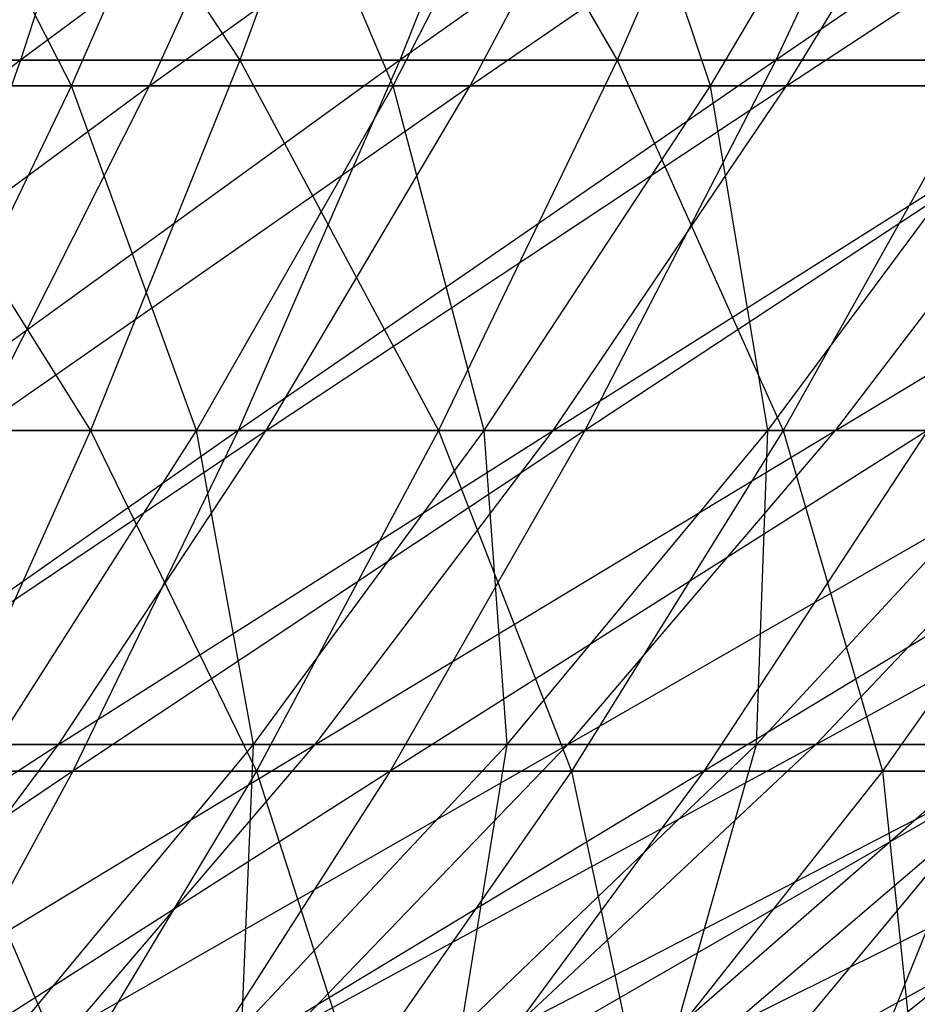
# Model space of a CAD drawing. Extents: x -125 to 125, y -143 to 0.
# Tile 113 of 256: x 5.4 to 8.22, y -138.42 to -135.33. Entities that reach past the tile are written whole.
import ezdxf

# ---------------------------------------------------------------- set-up
doc = ezdxf.new("R2010")
doc.units = 0
doc.header["$LTSCALE"] = 25.4
doc.layers.get('0').update_dxf_attribs({"linetype": 'CONTINUOUS'})

# ---------------------------------------------------------------- blocks, each defined once
blk = doc.blocks.new('NL2500027000_STL_3')
at = {"color": 0}
for p, q in [((5.2679, -134.1971, 30.6344), (6.0957, -135.4539, 28.2575)), ((5.2679, -134.1971, 30.6344), (6.0957, -135.4539, 28.2575)), ((5.8138, -134.1971, -30.5355), (5.4067, -135.4539, -28.3974)), ((5.8138, -134.1971, -30.5355), (5.4067, -135.4539, -28.3974)), ((7.0959, -134.1971, -30.2632), (5.4067, -135.4539, -28.3974)), ((7.0959, -134.1971, -30.2632), (5.4067, -135.4539, -28.3974)), ((6.5547, -134.1971, 30.385), (6.0957, -135.4539, 28.2575)), ((6.5547, -134.1971, 30.385), (6.0957, -135.4539, 28.2575)), ((6.5547, -134.1971, 30.385), (7.2815, -135.4539, 27.9754)), ((6.5547, -134.1971, 30.385), (7.2815, -135.4539, 27.9754)), ((7.0959, -134.1971, -30.2632), (6.599, -135.4539, -28.1442)), ((7.0959, -134.1971, -30.2632), (6.599, -135.4539, -28.1442)), ((8.3653, -134.1971, -29.9372), (6.599, -135.4539, -28.1442)), ((8.3653, -134.1971, -29.9372), (6.599, -135.4539, -28.1442)), ((7.8298, -134.1971, 30.0817), (7.2815, -135.4539, 27.9754)), ((7.8298, -134.1971, 30.0817), (7.2815, -135.4539, 27.9754)), ((8.3653, -134.1971, -29.9372), (7.7796, -135.4539, -27.841)), ((8.3653, -134.1971, -29.9372), (7.7796, -135.4539, -27.841)), ((9.62, -134.1971, -29.5579), (7.7796, -135.4539, -27.841)), ((9.62, -134.1971, -29.5579), (7.7796, -135.4539, -27.841)), ((5.567, -135.5347, 23.2806), (4.9639, -134.3573, 25.6605)), ((5.567, -135.5347, 23.2806), (4.9639, -134.3573, 25.6605)), ((5.567, -135.5347, 23.2806), (6.0785, -134.3573, 25.4196)), ((5.567, -135.5347, 23.2806), (6.0785, -134.3573, 25.4196)), ((5.8118, -135.5347, -23.2207), (6.3457, -134.3573, -25.3542)), ((5.8118, -135.5347, -23.2207), (6.3457, -134.3573, -25.3542)), ((5.8118, -135.5347, -23.2207), (7.4456, -134.3573, -25.0532)), ((5.8118, -135.5347, -23.2207), (7.4456, -134.3573, -25.0532)), ((6.5772, -135.5347, 23.0156), (6.0785, -134.3573, 25.4196)), ((6.5772, -135.5347, 23.0156), (6.0785, -134.3573, 25.4196)), ((6.5772, -135.5347, 23.0156), (7.1815, -134.3573, 25.1302)), ((6.5772, -135.5347, 23.0156), (7.1815, -134.3573, 25.1302)), ((6.8191, -135.5347, -22.9451), (7.4456, -134.3573, -25.0532)), ((6.8191, -135.5347, -22.9451), (7.4456, -134.3573, -25.0532)), ((6.8191, -135.5347, -22.9451), (8.5313, -134.3573, -24.7046)), ((6.8191, -135.5347, -22.9451), (8.5313, -134.3573, -24.7046)), ((7.5749, -135.5347, 22.7068), (7.1815, -134.3573, 25.1302)), ((7.5749, -135.5347, 22.7068), (7.1815, -134.3573, 25.1302)), ((7.5749, -135.5347, 22.7068), (8.2708, -134.3573, 24.7931)), ((7.5749, -135.5347, 22.7068), (8.2708, -134.3573, 24.7931)), ((7.8135, -135.5347, -22.6258), (8.5313, -134.3573, -24.7046)), ((7.8135, -135.5347, -22.6258), (8.5313, -134.3573, -24.7046)), ((7.8135, -135.5347, -22.6258), (9.6008, -134.3573, -24.309)), ((7.8135, -135.5347, -22.6258), (9.6008, -134.3573, -24.309)), ((5.4067, -135.4539, -28.3974), (3.8808, -136.6184, -26.3965)), ((5.4067, -135.4539, -28.3974), (3.8808, -136.6184, -26.3965)), ((5.4067, -135.4539, -28.3974), (4.2047, -135.4539, -28.6)), ((5.4067, -135.4539, -28.3974), (4.2047, -135.4539, -28.6)), ((4.899, -135.4539, 28.4893), (6.0957, -135.4539, 28.2575)), ((4.899, -135.4539, 28.4893), (6.0957, -135.4539, 28.2575)), ((4.899, -135.4539, 28.4893), (5.626, -136.6184, 26.0803)), ((4.899, -135.4539, 28.4893), (5.626, -136.6184, 26.0803)), ((5.4067, -135.4539, -28.3974), (4.9901, -136.6184, -26.2094)), ((5.4067, -135.4539, -28.3974), (4.9901, -136.6184, -26.2094)), ((6.599, -135.4539, -28.1442), (4.9901, -136.6184, -26.2094)), ((6.599, -135.4539, -28.1442), (4.9901, -136.6184, -26.2094)), ((6.599, -135.4539, -28.1442), (5.4067, -135.4539, -28.3974)), ((6.599, -135.4539, -28.1442), (5.4067, -135.4539, -28.3974)), ((6.0957, -135.4539, 28.2575), (5.626, -136.6184, 26.0803)), ((6.0957, -135.4539, 28.2575), (5.626, -136.6184, 26.0803)), ((6.599, -135.4539, -28.1442), (6.0906, -136.6184, -25.9757)), ((6.599, -135.4539, -28.1442), (6.0906, -136.6184, -25.9757)), ((7.7796, -135.4539, -27.841), (6.0906, -136.6184, -25.9757)), ((7.7796, -135.4539, -27.841), (6.0906, -136.6184, -25.9757)), ((6.0957, -135.4539, 28.2575), (7.2815, -135.4539, 27.9754)), ((6.0957, -135.4539, 28.2575), (7.2815, -135.4539, 27.9754)), ((6.0957, -135.4539, 28.2575), (6.7205, -136.6184, 25.8199)), ((6.0957, -135.4539, 28.2575), (6.7205, -136.6184, 25.8199)), ((7.7796, -135.4539, -27.841), (6.599, -135.4539, -28.1442)), ((7.7796, -135.4539, -27.841), (6.599, -135.4539, -28.1442)), ((7.2815, -135.4539, 27.9754), (6.7205, -136.6184, 25.8199)), ((7.2815, -135.4539, 27.9754), (6.7205, -136.6184, 25.8199)), ((7.7796, -135.4539, -27.841), (7.1802, -136.6184, -25.6959)), ((7.7796, -135.4539, -27.841), (7.1802, -136.6184, -25.6959)), ((8.9464, -135.4539, -27.4883), (7.1802, -136.6184, -25.6959)), ((8.9464, -135.4539, -27.4883), (7.1802, -136.6184, -25.6959)), ((7.2815, -135.4539, 27.9754), (8.4544, -135.4539, 27.6435)), ((7.2815, -135.4539, 27.9754), (8.4544, -135.4539, 27.6435)), ((7.2815, -135.4539, 27.9754), (7.803, -136.6184, 25.5137)), ((7.2815, -135.4539, 27.9754), (7.803, -136.6184, 25.5137)), ((8.9464, -135.4539, -27.4883), (7.7796, -135.4539, -27.841)), ((8.9464, -135.4539, -27.4883), (7.7796, -135.4539, -27.841)), ((8.4544, -135.4539, 27.6435), (7.803, -136.6184, 25.5137)), ((8.4544, -135.4539, 27.6435), (7.803, -136.6184, 25.5137)), ((4.3434, -136.6182, -21.2505), (5.8118, -135.5347, -23.2207)), ((4.3434, -136.6182, -21.2505), (5.8118, -135.5347, -23.2207)), ((5.567, -135.5347, 23.2806), (4.5463, -135.5347, 23.5013)), ((5.567, -135.5347, 23.2806), (4.5463, -135.5347, 23.5013)), ((4.7934, -135.5347, -23.4521), (5.8118, -135.5347, -23.2207)), ((4.7934, -135.5347, -23.4521), (5.8118, -135.5347, -23.2207)), ((5.0444, -136.6182, 21.0951), (5.567, -135.5347, 23.2806)), ((5.0444, -136.6182, 21.0951), (5.567, -135.5347, 23.2806)), ((5.2662, -136.6182, -21.0409), (5.8118, -135.5347, -23.2207)), ((5.2662, -136.6182, -21.0409), (5.8118, -135.5347, -23.2207)), ((5.2662, -136.6182, -21.0409), (6.8191, -135.5347, -22.9451)), ((5.2662, -136.6182, -21.0409), (6.8191, -135.5347, -22.9451)), ((6.5772, -135.5347, 23.0156), (5.567, -135.5347, 23.2806)), ((6.5772, -135.5347, 23.0156), (5.567, -135.5347, 23.2806)), ((5.9598, -136.6182, 20.855), (5.567, -135.5347, 23.2806)), ((5.9598, -136.6182, 20.855), (5.567, -135.5347, 23.2806)), ((5.8118, -135.5347, -23.2207), (6.8191, -135.5347, -22.9451)), ((5.8118, -135.5347, -23.2207), (6.8191, -135.5347, -22.9451)), ((5.9598, -136.6182, 20.855), (6.5772, -135.5347, 23.0156)), ((5.9598, -136.6182, 20.855), (6.5772, -135.5347, 23.0156)), ((6.179, -136.6182, -20.7911), (6.8191, -135.5347, -22.9451)), ((6.179, -136.6182, -20.7911), (6.8191, -135.5347, -22.9451)), ((6.179, -136.6182, -20.7911), (7.8135, -135.5347, -22.6258)), ((6.179, -136.6182, -20.7911), (7.8135, -135.5347, -22.6258)), ((7.5749, -135.5347, 22.7068), (6.5772, -135.5347, 23.0156)), ((7.5749, -135.5347, 22.7068), (6.5772, -135.5347, 23.0156)), ((6.8638, -136.6182, 20.5752), (6.5772, -135.5347, 23.0156)), ((6.8638, -136.6182, 20.5752), (6.5772, -135.5347, 23.0156)), ((6.8191, -135.5347, -22.9451), (7.8135, -135.5347, -22.6258)), ((6.8191, -135.5347, -22.9451), (7.8135, -135.5347, -22.6258)), ((6.8638, -136.6182, 20.5752), (7.5749, -135.5347, 22.7068)), ((6.8638, -136.6182, 20.5752), (7.5749, -135.5347, 22.7068)), ((7.08, -136.6182, -20.5018), (7.8135, -135.5347, -22.6258)), ((7.08, -136.6182, -20.5018), (7.8135, -135.5347, -22.6258)), ((7.08, -136.6182, -20.5018), (8.793, -135.5347, -22.2635)), ((7.08, -136.6182, -20.5018), (8.793, -135.5347, -22.2635)), ((8.5581, -135.5347, 22.3548), (7.5749, -135.5347, 22.7068)), ((8.5581, -135.5347, 22.3548), (7.5749, -135.5347, 22.7068)), ((7.7547, -136.6182, 20.2562), (7.5749, -135.5347, 22.7068)), ((7.7547, -136.6182, 20.2562), (7.5749, -135.5347, 22.7068)), ((7.7547, -136.6182, 20.2562), (8.5581, -135.5347, 22.3548)), ((7.7547, -136.6182, 20.2562), (8.5581, -135.5347, 22.3548)), ((7.8135, -135.5347, -22.6258), (8.793, -135.5347, -22.2635)), ((7.8135, -135.5347, -22.6258), (8.793, -135.5347, -22.2635)), ((7.9675, -136.6182, -20.1735), (8.793, -135.5347, -22.2635)), ((7.9675, -136.6182, -20.1735), (8.793, -135.5347, -22.2635)), ((7.9675, -136.6182, -20.1735), (9.7557, -135.5347, -21.8587)), ((7.9675, -136.6182, -20.1735), (9.7557, -135.5347, -21.8587)), ((4.5216, -136.6184, 26.2943), (5.626, -136.6184, 26.0803)), ((4.5216, -136.6184, 26.2943), (5.626, -136.6184, 26.0803)), ((6.0906, -136.6184, -25.9757), (4.5648, -137.6886, -23.9755)), ((6.0906, -136.6184, -25.9757), (4.5648, -137.6886, -23.9755)), ((4.71, -137.6057, -18.8185), (6.179, -136.6182, -20.7911)), ((4.71, -137.6057, -18.8185), (6.179, -136.6182, -20.7911)), ((6.0906, -136.6184, -25.9757), (4.9901, -136.6184, -26.2094)), ((6.0906, -136.6184, -25.9757), (4.9901, -136.6184, -26.2094)), ((5.9598, -136.6182, 20.855), (5.0444, -136.6182, 21.0951)), ((5.9598, -136.6182, 20.855), (5.0444, -136.6182, 21.0951)), ((5.626, -136.6184, 26.0803), (5.1465, -137.6886, 23.8574)), ((5.626, -136.6184, 26.0803), (5.1465, -137.6886, 23.8574)), ((5.2662, -136.6182, -21.0409), (6.179, -136.6182, -20.7911)), ((5.2662, -136.6182, -21.0409), (6.179, -136.6182, -20.7911)), ((5.3303, -137.6057, 18.6523), (5.9598, -136.6182, 20.855)), ((5.3303, -137.6057, 18.6523), (5.9598, -136.6182, 20.855)), ((5.5263, -137.6057, -18.5952), (6.179, -136.6182, -20.7911)), ((5.5263, -137.6057, -18.5952), (6.179, -136.6182, -20.7911)), ((5.5263, -137.6057, -18.5952), (7.08, -136.6182, -20.5018)), ((5.5263, -137.6057, -18.5952), (7.08, -136.6182, -20.5018)), ((6.0906, -136.6184, -25.9757), (5.5714, -137.6886, -23.7617)), ((6.0906, -136.6184, -25.9757), (5.5714, -137.6886, -23.7617)), ((7.1802, -136.6184, -25.6959), (5.5714, -137.6886, -23.7617)), ((7.1802, -136.6184, -25.6959), (5.5714, -137.6886, -23.7617)), ((5.626, -136.6184, 26.0803), (6.7205, -136.6184, 25.8199)), ((5.626, -136.6184, 26.0803), (6.7205, -136.6184, 25.8199)), ((5.626, -136.6184, 26.0803), (6.1477, -137.6886, 23.6192)), ((5.626, -136.6184, 26.0803), (6.1477, -137.6886, 23.6192)), ((6.8638, -136.6182, 20.5752), (5.9598, -136.6182, 20.855)), ((6.8638, -136.6182, 20.5752), (5.9598, -136.6182, 20.855)), ((6.1388, -137.6057, 18.4021), (5.9598, -136.6182, 20.855)), ((6.1388, -137.6057, 18.4021), (5.9598, -136.6182, 20.855)), ((7.1802, -136.6184, -25.6959), (6.0906, -136.6184, -25.9757)), ((7.1802, -136.6184, -25.6959), (6.0906, -136.6184, -25.9757)), ((6.1388, -137.6057, 18.4021), (6.8638, -136.6182, 20.5752)), ((6.1388, -137.6057, 18.4021), (6.8638, -136.6182, 20.5752)), ((6.7205, -136.6184, 25.8199), (6.1477, -137.6886, 23.6192)), ((6.7205, -136.6184, 25.8199), (6.1477, -137.6886, 23.6192)), ((6.179, -136.6182, -20.7911), (7.08, -136.6182, -20.5018)), ((6.179, -136.6182, -20.7911), (7.08, -136.6182, -20.5018)), ((6.3322, -137.6057, -18.3364), (7.08, -136.6182, -20.5018)), ((6.3322, -137.6057, -18.3364), (7.08, -136.6182, -20.5018)), ((6.3322, -137.6057, -18.3364), (7.9675, -136.6182, -20.1735)), ((6.3322, -137.6057, -18.3364), (7.9675, -136.6182, -20.1735)), ((7.1802, -136.6184, -25.6959), (6.5682, -137.6886, -23.5057)), ((7.1802, -136.6184, -25.6959), (6.5682, -137.6886, -23.5057)), ((8.2571, -136.6184, -25.3704), (6.5682, -137.6886, -23.5057)), ((8.2571, -136.6184, -25.3704), (6.5682, -137.6886, -23.5057)), ((6.7205, -136.6184, 25.8199), (7.803, -136.6184, 25.5137)), ((6.7205, -136.6184, 25.8199), (7.803, -136.6184, 25.5137)), ((6.7205, -136.6184, 25.8199), (7.1379, -137.6886, 23.339)), ((6.7205, -136.6184, 25.8199), (7.1379, -137.6886, 23.339)), ((7.7547, -136.6182, 20.2562), (6.8638, -136.6182, 20.5752)), ((7.7547, -136.6182, 20.2562), (6.8638, -136.6182, 20.5752)), ((6.9357, -137.6057, 18.1168), (6.8638, -136.6182, 20.5752)), ((6.9357, -137.6057, 18.1168), (6.8638, -136.6182, 20.5752)), ((6.9357, -137.6057, 18.1168), (7.7547, -136.6182, 20.2562)), ((6.9357, -137.6057, 18.1168), (7.7547, -136.6182, 20.2562)), ((7.08, -136.6182, -20.5018), (7.9675, -136.6182, -20.1735)), ((7.08, -136.6182, -20.5018), (7.9675, -136.6182, -20.1735)), ((7.126, -137.6057, -18.0428), (7.9675, -136.6182, -20.1735)), ((7.126, -137.6057, -18.0428), (7.9675, -136.6182, -20.1735)), ((7.126, -137.6057, -18.0428), (8.8399, -136.6182, -19.8067)), ((7.126, -137.6057, -18.0428), (8.8399, -136.6182, -19.8067)), ((7.803, -136.6184, 25.5137), (7.1379, -137.6886, 23.339)), ((7.803, -136.6184, 25.5137), (7.1379, -137.6886, 23.339)), ((8.2571, -136.6184, -25.3704), (7.1802, -136.6184, -25.6959)), ((8.2571, -136.6184, -25.3704), (7.1802, -136.6184, -25.6959)), ((8.2571, -136.6184, -25.3704), (7.5533, -137.6886, -23.2079)), ((8.2571, -136.6184, -25.3704), (7.5533, -137.6886, -23.2079)), ((9.3192, -136.6184, -24.9997), (7.5533, -137.6886, -23.2079)), ((9.3192, -136.6184, -24.9997), (7.5533, -137.6886, -23.2079)), ((7.7193, -137.6057, 17.797), (8.6309, -136.6182, 19.8987)), ((7.7193, -137.6057, 17.797), (8.6309, -136.6182, 19.8987)), ((7.7193, -137.6057, 17.797), (7.7547, -136.6182, 20.2562)), ((7.7193, -137.6057, 17.797), (7.7547, -136.6182, 20.2562)), ((8.6309, -136.6182, 19.8987), (7.7547, -136.6182, 20.2562)), ((8.6309, -136.6182, 19.8987), (7.7547, -136.6182, 20.2562)), ((7.803, -136.6184, 25.5137), (8.8716, -136.6184, 25.162)), ((7.803, -136.6184, 25.5137), (8.8716, -136.6184, 25.162)), ((7.803, -136.6184, 25.5137), (8.1155, -137.6886, 23.0174)), ((7.803, -136.6184, 25.5137), (8.1155, -137.6886, 23.0174)), ((7.9062, -137.6057, -17.7148), (8.8399, -136.6182, -19.8067)), ((7.9062, -137.6057, -17.7148), (8.8399, -136.6182, -19.8067)), ((7.9062, -137.6057, -17.7148), (9.6954, -136.6182, -19.4023)), ((7.9062, -137.6057, -17.7148), (9.6954, -136.6182, -19.4023)), ((7.9675, -136.6182, -20.1735), (8.8399, -136.6182, -19.8067)), ((7.9675, -136.6182, -20.1735), (8.8399, -136.6182, -19.8067)), ((8.8716, -136.6184, 25.162), (8.1155, -137.6886, 23.0174)), ((8.8716, -136.6184, 25.162), (8.1155, -137.6886, 23.0174)), ((4.1441, -138.4955, -16.5577), (5.5263, -137.6057, -18.5952)), ((4.1441, -138.4955, -16.5577), (5.5263, -137.6057, -18.5952)), ((4.71, -137.6057, -18.8185), (5.5263, -137.6057, -18.5952)), ((4.71, -137.6057, -18.8185), (5.5263, -137.6057, -18.5952)), ((4.8624, -138.4955, -16.3612), (5.5263, -137.6057, -18.5952)), ((4.8624, -138.4955, -16.3612), (5.5263, -137.6057, -18.5952)), ((4.8624, -138.4955, -16.3612), (6.3322, -137.6057, -18.3364)), ((4.8624, -138.4955, -16.3612), (6.3322, -137.6057, -18.3364)), ((6.1388, -137.6057, 18.4021), (5.3303, -137.6057, 18.6523)), ((6.1388, -137.6057, 18.4021), (5.3303, -137.6057, 18.6523)), ((5.4013, -138.4955, 16.1913), (6.1388, -137.6057, 18.4021)), ((5.4013, -138.4955, 16.1913), (6.1388, -137.6057, 18.4021)), ((5.5263, -137.6057, -18.5952), (6.3322, -137.6057, -18.3364)), ((5.5263, -137.6057, -18.5952), (6.3322, -137.6057, -18.3364)), ((5.5715, -138.4955, -16.1335), (6.3322, -137.6057, -18.3364)), ((5.5715, -138.4955, -16.1335), (6.3322, -137.6057, -18.3364)), ((5.5715, -138.4955, -16.1335), (7.126, -137.6057, -18.0428)), ((5.5715, -138.4955, -16.1335), (7.126, -137.6057, -18.0428)), ((6.1024, -138.4955, 15.9403), (6.9357, -137.6057, 18.1168)), ((6.1024, -138.4955, 15.9403), (6.9357, -137.6057, 18.1168)), ((6.1024, -138.4955, 15.9403), (6.1388, -137.6057, 18.4021)), ((6.1024, -138.4955, 15.9403), (6.1388, -137.6057, 18.4021)), ((6.9357, -137.6057, 18.1168), (6.1388, -137.6057, 18.4021)), ((6.9357, -137.6057, 18.1168), (6.1388, -137.6057, 18.4021)), ((6.2699, -138.4955, -15.8751), (7.126, -137.6057, -18.0428)), ((6.2699, -138.4955, -15.8751), (7.126, -137.6057, -18.0428)), ((6.2699, -138.4955, -15.8751), (7.9062, -137.6057, -17.7148)), ((6.2699, -138.4955, -15.8751), (7.9062, -137.6057, -17.7148)), ((6.3322, -137.6057, -18.3364), (7.126, -137.6057, -18.0428)), ((6.3322, -137.6057, -18.3364), (7.126, -137.6057, -18.0428)), ((6.7919, -138.4955, 15.6589), (7.7193, -137.6057, 17.797)), ((6.7919, -138.4955, 15.6589), (7.7193, -137.6057, 17.797)), ((6.7919, -138.4955, 15.6589), (6.9357, -137.6057, 18.1168)), ((6.7919, -138.4955, 15.6589), (6.9357, -137.6057, 18.1168)), ((7.7193, -137.6057, 17.797), (6.9357, -137.6057, 18.1168)), ((7.7193, -137.6057, 17.797), (6.9357, -137.6057, 18.1168)), ((6.9564, -138.4955, -15.5865), (7.9062, -137.6057, -17.7148)), ((6.9564, -138.4955, -15.5865), (7.9062, -137.6057, -17.7148)), ((6.9564, -138.4955, -15.5865), (8.6714, -137.6057, -17.353)), ((6.9564, -138.4955, -15.5865), (8.6714, -137.6057, -17.353)), ((7.126, -137.6057, -18.0428), (7.9062, -137.6057, -17.7148)), ((7.126, -137.6057, -18.0428), (7.9062, -137.6057, -17.7148)), ((7.4685, -138.4955, 15.3477), (8.4883, -137.6057, 17.4434)), ((7.4685, -138.4955, 15.3477), (8.4883, -137.6057, 17.4434)), ((7.4685, -138.4955, 15.3477), (7.7193, -137.6057, 17.797)), ((7.4685, -138.4955, 15.3477), (7.7193, -137.6057, 17.797)), ((7.6296, -138.4955, -15.2683), (8.6714, -137.6057, -17.353)), ((7.6296, -138.4955, -15.2683), (8.6714, -137.6057, -17.353)), ((7.6296, -138.4955, -15.2683), (9.4201, -137.6057, -16.9583)), ((7.6296, -138.4955, -15.2683), (9.4201, -137.6057, -16.9583)), ((8.4883, -137.6057, 17.4434), (7.7193, -137.6057, 17.797)), ((8.4883, -137.6057, 17.4434), (7.7193, -137.6057, 17.797)), ((7.9062, -137.6057, -17.7148), (8.6714, -137.6057, -17.353)), ((7.9062, -137.6057, -17.7148), (8.6714, -137.6057, -17.353)), ((8.1309, -138.4955, 15.0074), (9.2411, -137.6057, 17.0565)), ((8.1309, -138.4955, 15.0074), (9.2411, -137.6057, 17.0565)), ((8.1309, -138.4955, 15.0074), (8.4883, -137.6057, 17.4434)), ((8.1309, -138.4955, 15.0074), (8.4883, -137.6057, 17.4434)), ((5.5714, -137.6886, -23.7617), (4.1314, -138.6626, -21.6995)), ((5.5714, -137.6886, -23.7617), (4.1314, -138.6626, -21.6995)), ((5.5714, -137.6886, -23.7617), (4.5648, -137.6886, -23.9755)), ((5.5714, -137.6886, -23.7617), (4.5648, -137.6886, -23.9755)), ((5.5714, -137.6886, -23.7617), (5.0425, -138.6626, -21.506)), ((5.5714, -137.6886, -23.7617), (5.0425, -138.6626, -21.506)), ((6.5682, -137.6886, -23.5057), (5.0425, -138.6626, -21.506)), ((6.5682, -137.6886, -23.5057), (5.0425, -138.6626, -21.506)), ((5.1465, -137.6886, 23.8574), (6.1477, -137.6886, 23.6192)), ((5.1465, -137.6886, 23.8574), (6.1477, -137.6886, 23.6192)), ((5.1465, -137.6886, 23.8574), (5.5641, -138.6626, 21.377)), ((5.1465, -137.6886, 23.8574), (5.5641, -138.6626, 21.377)), ((6.1477, -137.6886, 23.6192), (5.5641, -138.6626, 21.377)), ((6.1477, -137.6886, 23.6192), (5.5641, -138.6626, 21.377)), ((6.5682, -137.6886, -23.5057), (5.5714, -137.6886, -23.7617)), ((6.5682, -137.6886, -23.5057), (5.5714, -137.6886, -23.7617)), ((6.5682, -137.6886, -23.5057), (5.9447, -138.6626, -21.2743)), ((6.5682, -137.6886, -23.5057), (5.9447, -138.6626, -21.2743)), ((7.5533, -137.6886, -23.2079), (5.9447, -138.6626, -21.2743)), ((7.5533, -137.6886, -23.2079), (5.9447, -138.6626, -21.2743)), ((6.1477, -137.6886, 23.6192), (7.1379, -137.6886, 23.339)), ((6.1477, -137.6886, 23.6192), (7.1379, -137.6886, 23.339)), ((6.1477, -137.6886, 23.6192), (6.4603, -138.6626, 21.1234)), ((6.1477, -137.6886, 23.6192), (6.4603, -138.6626, 21.1234)), ((7.1379, -137.6886, 23.339), (6.4603, -138.6626, 21.1234)), ((7.1379, -137.6886, 23.339), (6.4603, -138.6626, 21.1234)), ((7.5533, -137.6886, -23.2079), (6.5682, -137.6886, -23.5057)), ((7.5533, -137.6886, -23.2079), (6.5682, -137.6886, -23.5057)), ((7.5533, -137.6886, -23.2079), (6.8362, -138.6626, -21.0048)), ((7.5533, -137.6886, -23.2079), (6.8362, -138.6626, -21.0048)), ((8.5249, -137.6886, -22.8689), (6.8362, -138.6626, -21.0048)), ((8.5249, -137.6886, -22.8689), (6.8362, -138.6626, -21.0048)), ((7.1379, -137.6886, 23.339), (8.1155, -137.6886, 23.0174)), ((7.1379, -137.6886, 23.339), (8.1155, -137.6886, 23.0174)), ((7.1379, -137.6886, 23.339), (7.3451, -138.6626, 20.8323)), ((7.1379, -137.6886, 23.339), (7.3451, -138.6626, 20.8323)), ((8.1155, -137.6886, 23.0174), (7.3451, -138.6626, 20.8323)), ((8.1155, -137.6886, 23.0174), (7.3451, -138.6626, 20.8323)), ((8.5249, -137.6886, -22.8689), (7.5533, -137.6886, -23.2079)), ((8.5249, -137.6886, -22.8689), (7.5533, -137.6886, -23.2079)), ((8.5249, -137.6886, -22.8689), (7.7157, -138.6626, -20.6979)), ((8.5249, -137.6886, -22.8689), (7.7157, -138.6626, -20.6979)), ((9.4814, -137.6886, -22.4892), (7.7157, -138.6626, -20.6979)), ((9.4814, -137.6886, -22.4892), (7.7157, -138.6626, -20.6979)), ((8.1155, -137.6886, 23.0174), (9.0786, -137.6886, 22.6548)), ((8.1155, -137.6886, 23.0174), (9.0786, -137.6886, 22.6548)), ((8.1155, -137.6886, 23.0174), (8.2167, -138.6626, 20.5042)), ((8.1155, -137.6886, 23.0174), (8.2167, -138.6626, 20.5042))]:
    blk.add_line(p, q, dxfattribs=at)

msp = doc.modelspace()

# ---------------------------------------------------------------- block references
at = {"color": 253}
msp.add_blockref('NL2500027000_STL_3', (0, 0), dxfattribs=at)

doc.saveas('drawing.dxf')
